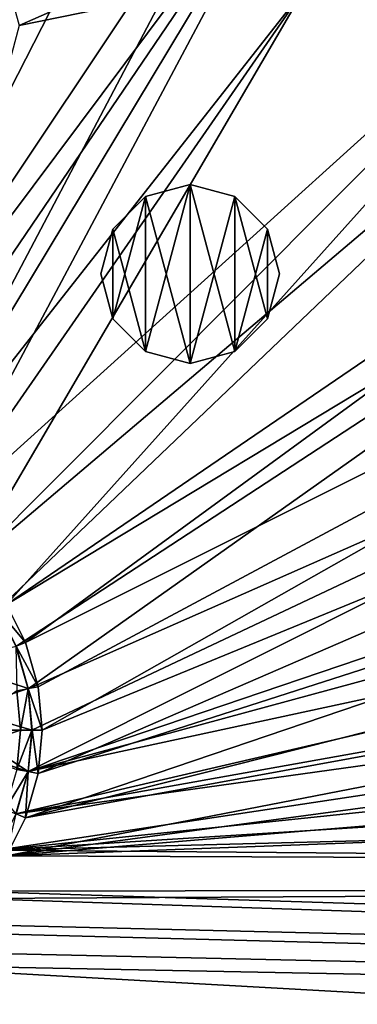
# Model space of a CAD drawing. Header units: metres. Extents: x -1501 to 0, y -1015 to 0.
# Tile 41 of 110: x -1174 to -1117, y -296 to -131. Entities that reach past the tile are written whole.
import ezdxf

# ---------------------------------------------------------------- set-up
doc = ezdxf.new("R2010")
doc.units = ezdxf.units.M

msp = doc.modelspace()

# ---------------------------------------------------------------- linework, layer by layer
at = {"layer": 'None'}
for points in [[(-1210, -210.077194, -406), (-1134.411499, -96.914032, -406), (-1125.44397, -96.89621, -406)], [(-1202.735352, -210.743744, -406), (-1210, -210.077194, -406), (-1125.44397, -96.89621, -406)], [(-1152.899658, -98.285149, -406), (-1134.411499, -96.914032, -406), (-1210, -210.077194, -406)], [(-1125.44397, -96.89621, -406), (-1195.304932, -212.880112, -406), (-1202.735352, -210.743744, -406)], [(-1188.928345, -216.09111, -406), (-1195.304932, -212.880112, -406), (-1125.44397, -96.89621, -406)], [(-1060.012207, -99.620453, -406), (-1188.928345, -216.09111, -406), (-1125.44397, -96.89621, -406)], [(-1166.847046, -100.529968, -406), (-1152.899658, -98.285149, -406), (-1210, -210.077194, -406)], [(-1210, -210.077194, -406), (-1180.786133, -103.854103, -406), (-1166.847046, -100.529968, -406)], [(-1181.770264, -221.770325, -406), (-1188.928345, -216.09111, -406), (-1060.012207, -99.620453, -406)], [(-1176.091064, -228.928284, -406), (-1181.770264, -221.770325, -406), (-1060.012207, -99.620453, -406)], [(-1060.012207, -99.620453, -406), (-994.370544, -105.012535, -406), (-1176.091064, -228.928284, -406)], [(-994.370544, -105.012535, -406), (-1172.880127, -235.304947, -406), (-1176.091064, -228.928284, -406)], [(-994.370544, -105.012535, -406), (-928.658752, -113.104782, -406), (-1172.880127, -235.304947, -406)], [(-928.658752, -113.104782, -406), (-1170.743774, -242.735291, -406), (-1172.880127, -235.304947, -406)], [(-1170.743774, -242.735291, -406), (-928.658752, -113.104782, -406), (-1170.077148, -250, -406)], [(-928.658752, -113.104782, -406), (-863.073975, -123.910141, -406), (-1170.077148, -250, -406)], [(-1175.362061, -126.59243, -402.52005), (-1173.95752, -131.733139, -403), (-1150.863647, -121.58403, -402.52005)], [(-1173.95752, -131.733139, -403), (-1149.698486, -126.794411, -403), (-1150.863647, -121.58403, -402.52005)], [(-1170.077148, -250, -406), (-863.073975, -123.910141, -406), (-1170.743774, -257.264709, -406)], [(-863.073975, -123.910141, -406), (-797.747375, -137.438324, -406), (-1170.743774, -257.264709, -406)], [(-1149.698486, -126.794411, -403), (-1195.942505, -214.49057, -403), (-1126.060425, -125.576042, -403)], [(-1195.942505, -214.49057, -403), (-1189.841309, -217.562958, -403), (-1126.060425, -125.576042, -403)], [(-1149.698486, -126.794411, -403), (-1173.95752, -131.733139, -403), (-1195.942505, -214.49057, -403)], [(-1126.060425, -125.576042, -403), (-1189.841309, -217.562958, -403), (-1182.995117, -222.995056, -403)], [(-1070.573486, -127.7332, -403), (-1126.060425, -125.576042, -403), (-1182.995117, -222.995056, -403)], [(-1070.573486, -127.7332, -403), (-1182.995117, -222.995056, -403), (-1177.562988, -229.841339, -403)], [(-1015.17218, -131.817627, -403), (-1070.573486, -127.7332, -403), (-1177.562988, -229.841339, -403)], [(-1015.17218, -131.817627, -403), (-1177.562988, -229.841339, -403), (-1174.490601, -235.94249, -403)], [(-1172.446899, -243.050476, -403), (-1015.17218, -131.817627, -403), (-1174.490601, -235.94249, -403)], [(-939.834534, -140.495102, -403), (-1015.17218, -131.817627, -403), (-1172.446899, -243.050476, -403)], [(-1170.743774, -257.264709, -406), (-797.747375, -137.438324, -406), (-1172.880127, -264.695038, -406)], [(-797.747375, -137.438324, -406), (-732.884949, -153.671341, -406), (-1172.880127, -264.695038, -406)], [(-864.993042, -152.734634, -403), (-939.834534, -140.495102, -403), (-1172.446899, -256.949524, -403)], [(-939.834534, -140.495102, -403), (-1171.809204, -250, -403), (-1172.446899, -256.949524, -403)], [(-1171.809204, -250, -403), (-939.834534, -140.495102, -403), (-1172.446899, -243.050476, -403)], [(-1172.446899, -256.949524, -403), (-821.067383, -161.631119, -403), (-864.993042, -152.734634, -403)], [(-1172.880127, -264.695038, -406), (-732.884949, -153.671341, -406), (-668.619629, -172.593781, -406)], [(-777.408325, -171.755096, -403), (-821.067383, -161.631119, -403), (-1172.446899, -256.949524, -403)], [(-1174.490601, -264.057495, -403), (-729.207825, -184.446411, -403), (-777.408325, -171.755096, -403)], [(-1174.490601, -264.057495, -403), (-777.408325, -171.755096, -403), (-1172.446899, -256.949524, -403)], [(-1172.880127, -264.695038, -406), (-668.619629, -172.593781, -406), (-1176.091064, -271.071716, -406)], [(-668.619629, -172.593781, -406), (-605.147095, -194.159134, -406), (-1176.091064, -271.071716, -406)], [(-688.716125, -196.364151, -403), (-729.207825, -184.446411, -403), (-1174.490601, -264.057495, -403)], [(-1176.091064, -271.071716, -406), (-605.147095, -194.159134, -406), (-542.608215, -218.322891, -406)], [(-635.930908, -213.669968, -403), (-688.716125, -196.364151, -403), (-1177.562988, -270.158661, -403)], [(-1177.562988, -270.158661, -403), (-688.716125, -196.364151, -403), (-1174.490601, -264.057495, -403)], [(-583.776184, -232.799683, -403), (-635.930908, -213.669968, -403), (-1177.562988, -270.158661, -403)], [(-542.608215, -218.322891, -406), (-481.171814, -245.016495, -406), (-1176.091064, -271.071716, -406)], [(-1177.525513, -229.81813, -408.923737), (-1176.091064, -228.928284, -406), (-1172.880127, -235.304947, -406)], [(-1174.449585, -235.926285, -408.923737), (-1177.525513, -229.81813, -408.923737), (-1172.880127, -235.304947, -406)], [(-1177.562988, -270.158661, -403), (-532.852417, -253.500992, -403), (-583.776184, -232.799683, -403)], [(-1185.617554, -238.718918, -411.970001), (-1174.449585, -235.926285, -408.923737), (-1172.403564, -243.042465, -408.923737)], [(-1174.34729, -243.402161, -406.347565), (-1172.446899, -243.050476, -403), (-1174.490601, -235.94249, -403)], [(-1174.449585, -235.926285, -408.923737), (-1172.880127, -235.304947, -406), (-1170.743774, -242.735291, -406)], [(-1172.403564, -243.042465, -408.923737), (-1174.449585, -235.926285, -408.923737), (-1170.743774, -242.735291, -406)], [(-1183.341797, -246.66748, -411.970001), (-1185.617554, -238.718918, -411.970001), (-1172.403564, -243.042465, -408.923737)], [(-1172.403564, -243.042465, -408.923737), (-1170.743774, -242.735291, -406), (-1170.077148, -250, -406)], [(-1183.529297, -250, -408.970001), (-1173.741943, -250, -406.347565), (-1174.34729, -243.402161, -406.347565)], [(-1183.341797, -246.66748, -411.970001), (-1172.403564, -243.042465, -408.923737), (-1171.765259, -250, -408.923737)], [(-1174.34729, -243.402161, -406.347565), (-1173.741943, -250, -406.347565), (-1172.446899, -243.050476, -403)], [(-1173.741943, -250, -406.347565), (-1171.809204, -250, -403), (-1172.446899, -243.050476, -403)], [(-1171.765259, -250, -408.923737), (-1172.403564, -243.042465, -408.923737), (-1170.077148, -250, -406)], [(-481.171814, -245.016495, -406), (-420.990051, -274.161865, -406), (-1176.091064, -271.071716, -406)], [(-1183.134277, -250, -411.970001), (-1183.341797, -246.66748, -411.970001), (-1171.765259, -250, -408.923737)], [(-1174.34729, -256.597839, -406.347565), (-1173.741943, -250, -406.347565), (-1183.733887, -253.28508, -408.970001)], [(-1173.741943, -250, -406.347565), (-1183.529297, -250, -408.970001), (-1183.733887, -253.28508, -408.970001)], [(-1172.403564, -256.95755, -408.923737), (-1183.341797, -253.33252, -411.970001), (-1183.134277, -250, -411.970001)], [(-1171.765259, -250, -408.923737), (-1172.403564, -256.95755, -408.923737), (-1183.134277, -250, -411.970001)], [(-1172.446899, -256.949524, -403), (-1171.809204, -250, -403), (-1174.34729, -256.597839, -406.347565)], [(-1171.809204, -250, -403), (-1173.741943, -250, -406.347565), (-1174.34729, -256.597839, -406.347565)], [(-1170.743774, -257.264709, -406), (-1172.403564, -256.95755, -408.923737), (-1171.765259, -250, -408.923737)], [(-1170.077148, -250, -406), (-1170.743774, -257.264709, -406), (-1171.765259, -250, -408.923737)], [(-1172.403564, -256.95755, -408.923737), (-1174.449585, -264.0737, -408.923737), (-1183.341797, -253.33252, -411.970001)], [(-482.670319, -275.940369, -403), (-532.852417, -253.500992, -403), (-1177.562988, -270.158661, -403)], [(-1172.446899, -256.949524, -403), (-1174.34729, -256.597839, -406.347565), (-1176.287598, -263.3461, -406.347565)], [(-1174.490601, -264.057495, -403), (-1172.446899, -256.949524, -403), (-1176.287598, -263.3461, -406.347565)], [(-1172.880127, -264.695038, -406), (-1174.449585, -264.0737, -408.923737), (-1172.403564, -256.95755, -408.923737)], [(-1170.743774, -257.264709, -406), (-1172.880127, -264.695038, -406), (-1172.403564, -256.95755, -408.923737)], [(-1172.880127, -264.695038, -406), (-1176.091064, -271.071716, -406), (-1174.449585, -264.0737, -408.923737)], [(-1182.995117, -277.004944, -403), (-482.670319, -275.940369, -403), (-1177.562988, -270.158661, -403)], [(-1176.091064, -271.071716, -406), (-420.990051, -274.161865, -406), (-1181.770264, -278.229675, -406)], [(-420.990051, -274.161865, -406), (-362.194397, -305.676514, -406), (-1181.770264, -278.229675, -406)], [(-1189.841309, -282.437042, -403), (-431.749786, -300.878235, -403), (-1182.995117, -277.004944, -403)], [(-431.749786, -300.878235, -403), (-482.670319, -275.940369, -403), (-1182.995117, -277.004944, -403)], [(-1181.770264, -278.229675, -406), (-362.194397, -305.676514, -406), (-1188.928345, -283.908905, -406)], [(-431.749786, -300.878235, -403), (-1189.841309, -282.437042, -403), (-1271.235474, -366.946289, -403)], [(-362.194397, -305.676514, -406), (-1195.304932, -287.119873, -406), (-1188.928345, -283.908905, -406)], [(-1202.735352, -289.256256, -406), (-1195.304932, -287.119873, -406), (-362.194397, -305.676514, -406)], [(-1312.803101, -341.554382, -406), (-1202.735352, -289.256256, -406), (-304.942993, -339.447876, -406)], [(-304.942993, -339.447876, -406), (-1202.735352, -289.256256, -406), (-362.194397, -305.676514, -406)]]:
    msp.add_3dface(points, dxfattribs=at)
at = {"layer": 'None01'}
for points in [[(-1420.450195, -116.977798, -410), (-953.507996, -712.491272, -410), (-1404.711548, -104.637085, -410)], [(-1420.450195, -116.977798, -430), (-1404.711548, -104.637085, -430), (-953.507996, -712.491272, -430)], [(-1404.711548, -104.637085, -410), (-953.507996, -712.491272, -410), (-937.769287, -700.150574, -410)], [(-937.769287, -700.150574, -410), (-937.769287, -700.150574, -430), (-1404.711548, -104.637085, -410)], [(-937.769287, -700.150574, -430), (-1404.711548, -104.637085, -430), (-1404.711548, -104.637085, -410)], [(-1404.711548, -104.637085, -430), (-937.769287, -700.150574, -430), (-953.507996, -712.491272, -430)], [(-953.507996, -712.491272, -410), (-1420.450195, -116.977798, -410), (-953.507996, -712.491272, -430)], [(-1420.450195, -116.977798, -410), (-1420.450195, -116.977798, -430), (-953.507996, -712.491272, -430)]]:
    msp.add_3dface(points, dxfattribs=at)
at = {"layer": 'None012321'}
for points in [[(-1152.750122, -160.465469, -400), (-1145.250122, -158.455856, -400), (-1152.750122, -160.465469, -403)], [(-1145.250122, -158.455856, -400), (-1145.250122, -158.455856, -403), (-1152.750122, -160.465469, -403)], [(-1152.750122, -160.465469, -403), (-1145.250122, -158.455856, -403), (-1145.250122, -188.455856, -403)], [(-1152.750122, -186.446228, -400), (-1145.250122, -158.455856, -400), (-1152.750122, -160.465469, -400)], [(-1152.750122, -186.446228, -400), (-1145.250122, -188.455856, -400), (-1145.250122, -158.455856, -400)], [(-1145.250122, -158.455856, -400), (-1137.750122, -160.465469, -400), (-1145.250122, -158.455856, -403)], [(-1137.750122, -160.465469, -400), (-1137.750122, -160.465469, -403), (-1145.250122, -158.455856, -403)], [(-1145.250122, -158.455856, -403), (-1137.750122, -186.446228, -403), (-1145.250122, -188.455856, -403)], [(-1145.250122, -158.455856, -403), (-1137.750122, -160.465469, -403), (-1137.750122, -186.446228, -403)], [(-1145.250122, -188.455856, -400), (-1137.750122, -160.465469, -400), (-1145.250122, -158.455856, -400)], [(-1158.240479, -165.955856, -400), (-1152.750122, -160.465469, -400), (-1158.240479, -165.955856, -403)], [(-1152.750122, -160.465469, -400), (-1152.750122, -160.465469, -403), (-1158.240479, -165.955856, -403)], [(-1158.240479, -165.955856, -403), (-1152.750122, -160.465469, -403), (-1152.750122, -186.446228, -403)], [(-1158.240479, -180.955856, -400), (-1152.750122, -160.465469, -400), (-1158.240479, -165.955856, -400)], [(-1158.240479, -180.955856, -400), (-1152.750122, -186.446228, -400), (-1152.750122, -160.465469, -400)], [(-1152.750122, -160.465469, -403), (-1145.250122, -188.455856, -403), (-1152.750122, -186.446228, -403)], [(-1145.250122, -188.455856, -400), (-1137.750122, -186.446228, -400), (-1137.750122, -160.465469, -400)], [(-1137.750122, -160.465469, -400), (-1132.259766, -165.955856, -400), (-1137.750122, -160.465469, -403)], [(-1132.259766, -165.955856, -400), (-1132.259766, -165.955856, -403), (-1137.750122, -160.465469, -403)], [(-1137.750122, -160.465469, -403), (-1132.259766, -180.955856, -403), (-1137.750122, -186.446228, -403)], [(-1137.750122, -160.465469, -403), (-1132.259766, -165.955856, -403), (-1132.259766, -180.955856, -403)], [(-1137.750122, -186.446228, -400), (-1132.259766, -165.955856, -400), (-1137.750122, -160.465469, -400)], [(-1160.250122, -173.455856, -400), (-1158.240479, -165.955856, -400), (-1160.250122, -173.455856, -403)], [(-1158.240479, -165.955856, -400), (-1158.240479, -165.955856, -403), (-1160.250122, -173.455856, -403)], [(-1160.250122, -173.455856, -403), (-1158.240479, -165.955856, -403), (-1158.240479, -180.955856, -403)], [(-1160.250122, -173.455856, -400), (-1158.240479, -180.955856, -400), (-1158.240479, -165.955856, -400)], [(-1158.240479, -165.955856, -403), (-1152.750122, -186.446228, -403), (-1158.240479, -180.955856, -403)], [(-1137.750122, -186.446228, -400), (-1132.259766, -180.955856, -400), (-1132.259766, -165.955856, -400)], [(-1132.259766, -165.955856, -400), (-1130.250122, -173.455856, -400), (-1132.259766, -165.955856, -403)], [(-1130.250122, -173.455856, -400), (-1130.250122, -173.455856, -403), (-1132.259766, -165.955856, -403)], [(-1132.259766, -165.955856, -403), (-1130.250122, -173.455856, -403), (-1132.259766, -180.955856, -403)], [(-1132.259766, -180.955856, -400), (-1130.250122, -173.455856, -400), (-1132.259766, -165.955856, -400)], [(-1160.250122, -173.455856, -403), (-1158.240479, -180.955856, -403), (-1160.250122, -173.455856, -400)], [(-1158.240479, -180.955856, -403), (-1158.240479, -180.955856, -400), (-1160.250122, -173.455856, -400)], [(-1132.259766, -180.955856, -403), (-1130.250122, -173.455856, -403), (-1132.259766, -180.955856, -400)], [(-1130.250122, -173.455856, -403), (-1130.250122, -173.455856, -400), (-1132.259766, -180.955856, -400)], [(-1158.240479, -180.955856, -403), (-1152.750122, -186.446228, -403), (-1158.240479, -180.955856, -400)], [(-1152.750122, -186.446228, -403), (-1152.750122, -186.446228, -400), (-1158.240479, -180.955856, -400)], [(-1137.750122, -186.446228, -403), (-1132.259766, -180.955856, -403), (-1137.750122, -186.446228, -400)], [(-1132.259766, -180.955856, -403), (-1132.259766, -180.955856, -400), (-1137.750122, -186.446228, -400)], [(-1152.750122, -186.446228, -403), (-1145.250122, -188.455856, -403), (-1152.750122, -186.446228, -400)], [(-1145.250122, -188.455856, -403), (-1145.250122, -188.455856, -400), (-1152.750122, -186.446228, -400)], [(-1145.250122, -188.455856, -403), (-1137.750122, -186.446228, -403), (-1145.250122, -188.455856, -400)], [(-1137.750122, -186.446228, -403), (-1137.750122, -186.446228, -400), (-1145.250122, -188.455856, -400)]]:
    msp.add_3dface(points, dxfattribs=at)

doc.saveas('drawing.dxf')
